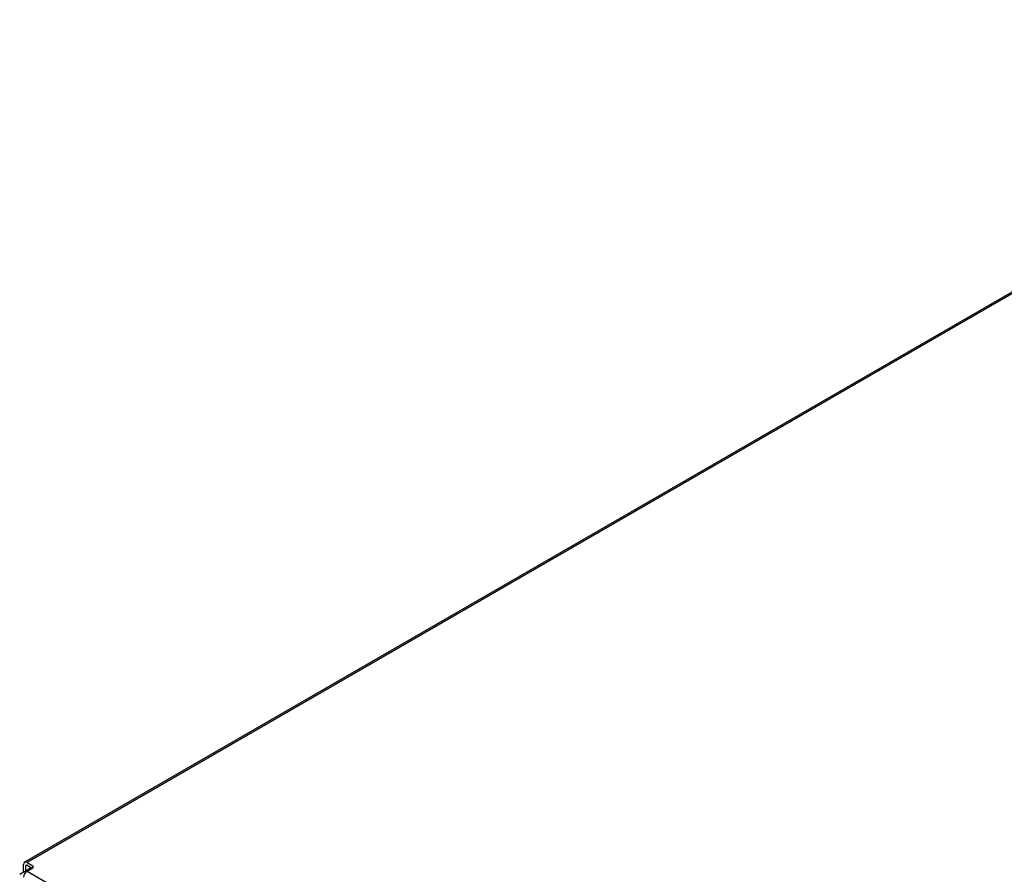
# Model space of a CAD drawing. Header units: inches. Extents: x 0 to 188, y 0 to 141.
# Tile 7 of 23: x 101 to 117, y 69 to 84. Entities that reach past the tile are written whole.
import ezdxf

# ---------------------------------------------------------------- set-up
doc = ezdxf.new("R2010")
doc.units = ezdxf.units.IN
doc.header["$MEASUREMENT"] = 0
for name, color, linetype in [('COM57176-49', 7, 'Continuous'), ('COM57177-4', 7, 'Continuous'), ('Default', 7, 'Continuous')]:
    doc.layers.add(name, color=color, linetype=linetype)

# ---------------------------------------------------------------- blocks, each defined once
blk = doc.blocks.new('SE6')
at = {"layer": 'COM57176-49', "color": 7, "linetype": 'Continuous'}
blk.add_line((100.566, 69.492), (100.763, 69.606), dxfattribs=at)
at = {"layer": 'COM57177-4', "color": 7, "linetype": 'Continuous'}
for p, q in [((125.609, 84.109), (100.649, 69.698)), ((125.652, 84.105), (100.692, 69.694)), ((100.631, 69.535), (100.631, 69.659)), ((100.671, 69.636), (100.692, 69.647)), ((100.671, 69.553), (100.671, 69.636)), ((100.692, 69.694), (100.788, 69.639)), ((100.692, 69.647), (100.78, 69.596)), ((100.693, 69.546), (100.788, 69.601)), ((100.788, 69.601), (100.788, 69.639)), ((100.631, 69.535), (100.636, 69.532)), ((100.693, 69.546), (117.528, 59.827))]:
    blk.add_line(p, q, dxfattribs=at)
for centre, major_axis, start_param, end_param in [((100.692, 69.624), (0.043, -0.0745), 2.356194, 3.926991), ((100.692, 69.624), (0.0145, -0.0251), 2.356194, 3.926991), ((100.755, 69.62), (-0.0466, 0), 2.356194, 3.926991), ((100.675, 69.561), (0.0312, 0.0541), -3.926991, -3.822802), ((100.693, 69.476), (-0.043, -0.0745), 3.926991, 5.497787)]:
    blk.add_ellipse(centre, major_axis=major_axis, ratio=0.57735, start_param=start_param, end_param=end_param, dxfattribs=at)

msp = doc.modelspace()

# ---------------------------------------------------------------- block references
at = {"layer": 'Default'}
msp.add_blockref('SE6', (0, 0), dxfattribs=at)

doc.saveas('drawing.dxf')
